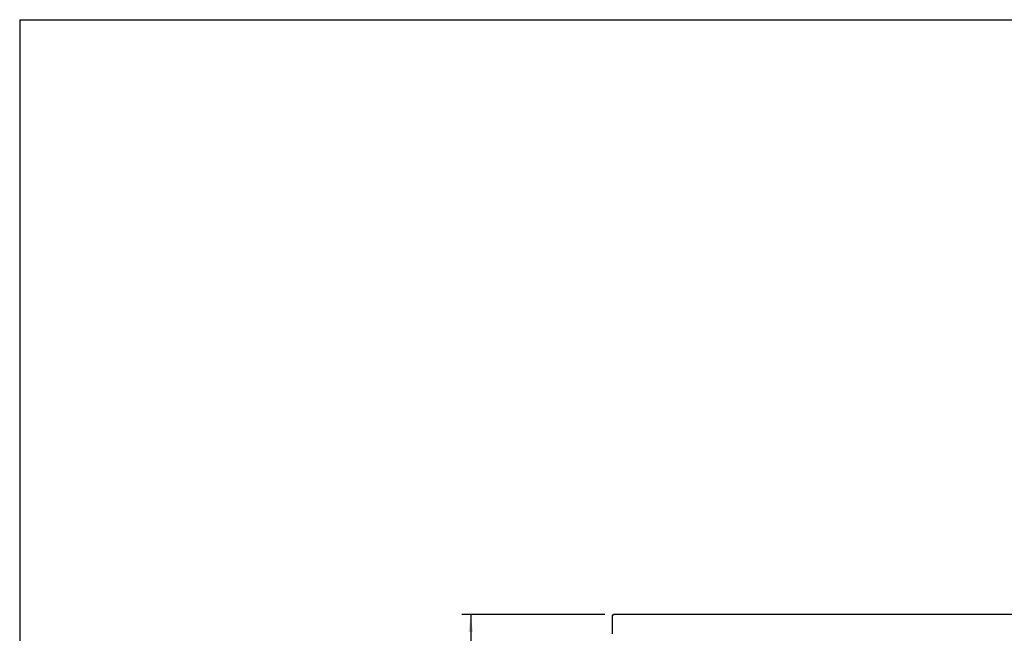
# Model space of a CAD drawing. Header units: millimetres. Extents: x -217 to 5933, y 23 to 4888.
# Tile 6 of 40: x -217 to 1476, y 3833 to 4888. Entities that reach past the tile are written whole.
import ezdxf

# ---------------------------------------------------------------- set-up
doc = ezdxf.new("R2010")
doc.units = ezdxf.units.MM
doc.header["$LTSCALE"] = 15
doc.linetypes.add('SLD-Solido', pattern=[0])
doc.layers.add('QUOTE', color=1, linetype='SLD-Solido')
doc.layers.add('SCHIZZI', color=9, linetype='Continuous')
doc.styles.add('SLDTEXTSTYLE1', font='GOTHIC.TTF', dxfattribs={"width": 0.913})
doc.dimstyles.new('SLDDIMSTYLE0', dxfattribs={"dimtxt": 39.6875, "dimasz": 30, "dimexe": 0, "dimexo": 0.0625, "dimgap": 9.921875, "dimtad": 1, "dimdec": 1, "dimrnd": 1e-09, "dimzin": 12, "dimdsep": 46, "dimtxsty": 'SLDTEXTSTYLE1', "dimsah": 1, "dimcen": 0.09, "dimadec": 0, "dimazin": 3, "dimtfac": 1, "dimtdec": 1, "dimtofl": 0, "dimtmove": 0, "dimatfit": 3, "dimfxl": 1, "dimfrac": 2, "dimtolj": 1, "dimtzin": 12, "dimarcsym": 0})

# ---------------------------------------------------------------- blocks, each defined once
blk = doc.blocks.new('_D')
at = {"layer": 'QUOTE', "transparency": 16777216}
for p, q in [((789.4, 3865.1), (543.7, 3865.1)), ((558.7, 3865.1), (558.7, 1772.6)), ((789.4, 1772.6), (543.7, 1772.6))]:
    blk.add_line(p, q, dxfattribs=at)
for points in [[(558.7, 3865.1), (555, 3835.1), (562.5, 3835.1)], [(558.7, 1772.6), (562.5, 1802.6), (555, 1802.6)]]:
    blk.add_solid(points, dxfattribs=at)
at = {"layer": 'QUOTE', "transparency": 16777216, "insert": (508.1, 2742.1), "char_height": 39.69, "attachment_point": 1, "rotation": 90, "style": 'SLDTEXTSTYLE1'}
blk.add_mtext('2092,5', dxfattribs=at)

msp = doc.modelspace()

# ---------------------------------------------------------------- linework, layer by layer
for p, q in [((802.05, 3863.81), (802.05, 3831.87)), ((804.45, 3863.81), (802.05, 3863.81)), ((1924.65, 3865.06), (804.45, 3865.06)), ((804.45, 3865.06), (804.45, 3863.81))]:
    msp.add_line(p, q)
at = {"layer": 'QUOTE', "color": 7, "true_color": 0xffffff}
msp.add_line((-216.73, 4888.37), (5932.97, 4888.37), dxfattribs=at)
at = {"layer": 'SCHIZZI', "color": 7, "true_color": 0xffffff}
msp.add_line((-216.73, 4888.37), (-216.73, 583.37), dxfattribs=at)

# ---------------------------------------------------------------- dimensions: what is measured, and where the dimension line sits
at = {"layer": 'QUOTE'}
dim = msp.add_linear_dim(base=(558.74510204, 1772.60936032), p1=(804.44510204, 3865.05936032), p2=(804.44510204, 1772.60936032), angle=90, dimstyle='SLDDIMSTYLE0', dxfattribs=at)
dim.commit()
dim.dimension.update_dxf_attribs({"geometry": '_D', "text_midpoint": (558.74510204, 2822.76236783), "dimtype": 160})

doc.saveas('drawing.dxf')
